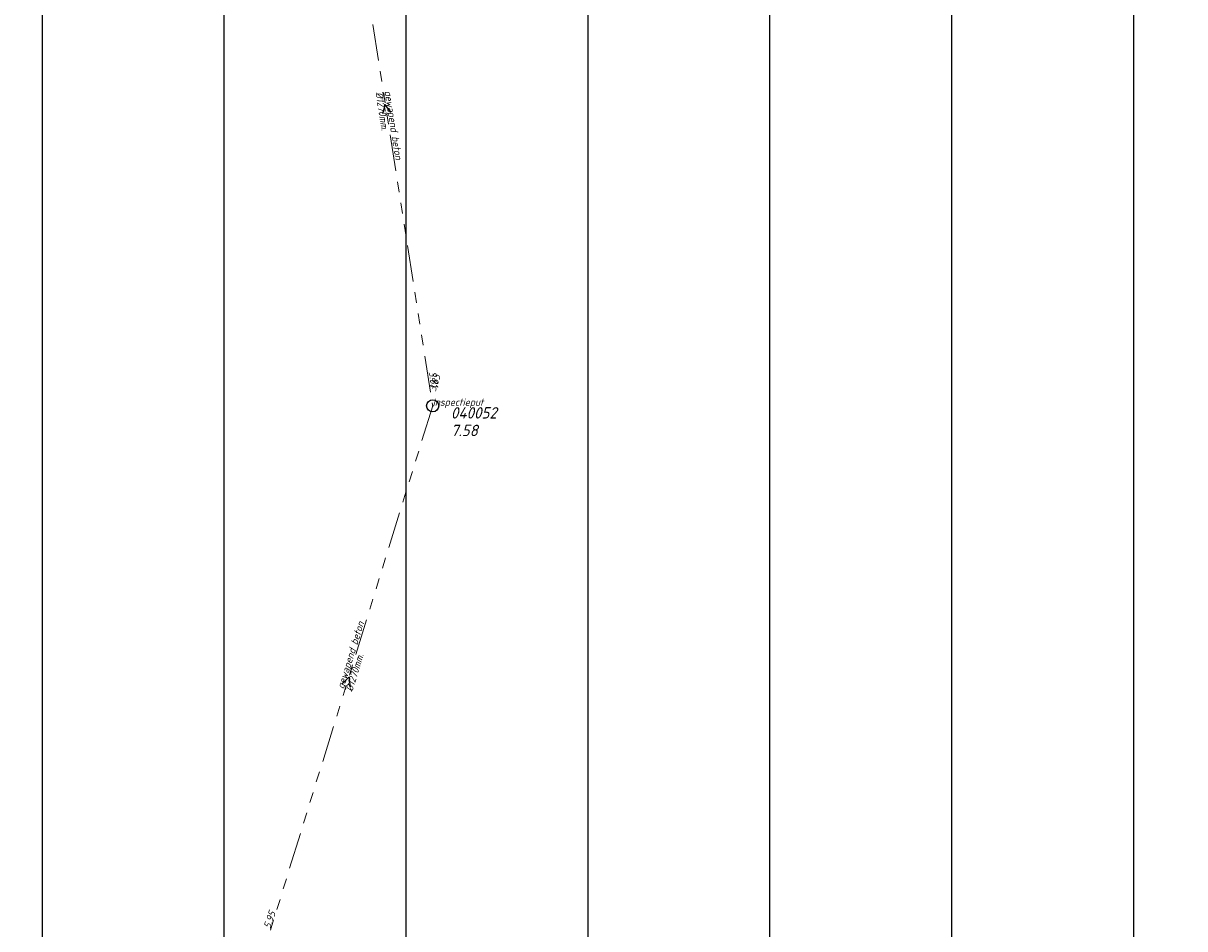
# Model space of a CAD drawing. Extents: x 148869 to 161638, y 453607 to 469810.
# Tile 116 of 256: x 152546 to 152737, y 462586 to 462735. Entities that reach past the tile are written whole.
import ezdxf

# ---------------------------------------------------------------- set-up
doc = ezdxf.new("R2010")
doc.units = 0
doc.header["$PDMODE"] = 32
doc.header["$PDSIZE"] = 2
doc.linetypes.add('RI-GWA', pattern=[18.45, 6, -1.8, 1.75, -1.8, 1.75, -1.8, 1.75, -1.8])
doc.layers.get('0').update_dxf_attribs({"linetype": 'CONTINUOUS'})
doc.layers.get('DEFPOINTS').update_dxf_attribs({"linetype": 'CONTINUOUS'})
doc.layers.add('2024 hatch', color=160, linetype='CONTINUOUS')
for name, color, linetype, lineweight in [('B-OI-RI-GWA-MATERIAAL-T18', 10, 'CONTINUOUS', 18), ('B-OI-RI-GWA-PUTDEKSELHOOGTE-T25', 10, 'CONTINUOUS', 25), ('B-OI-RI-GWA_BOB-T18', 10, 'CONTINUOUS', 18), ('B-OI-RI-GWA_DIAMETER-T18', 10, 'CONTINUOUS', 18), ('B-OI-RI-GWA_PUTNUMMER-T18', 10, 'CONTINUOUS', 18), ('B-OI-RI-GWA_RIOOLPUT-S', 10, 'CONTINUOUS', 25), ('B-OI-RI-GWA_TRANSPORTLEIDING-G', 10, 'RI-GWA', 18), ('B-OI-RI-HWA-BOB-T18', 150, 'CONTINUOUS', 18), ('B-OI-RI-STROOMRICHTING-S', 252, 'CONTINUOUS', 25)]:
    doc.layers.add(name, color=color, linetype=linetype, lineweight=lineweight)
doc.styles.add('NLCS-ISO-M500-T18_CURSIEF', font='NLCS-ISO.ttf', dxfattribs={"oblique": 15, "height": 0.9})
doc.styles.add('NLCS-ISO-M750-T25_CURSIEF', font='NLCS-ISO.ttf', dxfattribs={"oblique": 15, "height": 1.875})

# ---------------------------------------------------------------- blocks, each defined once
blk = doc.blocks.new('ACMAP_ANN_TEMPLATE_hwa-nap-l')
at = {"color": 0, "linetype": 'ByBlock', "style": 'NLCS-ISO-M500-T18_CURSIEF', "oblique": 15}
blk.add_attdef('hwa-nap-l', (3.3, 0.2), '', height=1.2, dxfattribs=at)
blk = doc.blocks.new('ACMAP_ANN_TEMPLATE_gwa-diam')
at = {"color": 0, "linetype": 'ByBlock', "style": 'NLCS-ISO-M500-T18_CURSIEF', "oblique": 15}
blk.add_attdef('gwa-diam', (-2.2, -1.3), '', height=1.2, dxfattribs=at)
blk = doc.blocks.new('ACMAP_ANN_TEMPLATE_gwa-materiaal')
at = {"color": 0, "linetype": 'ByBlock', "style": 'NLCS-ISO-M500-T18_CURSIEF', "oblique": 15}
blk.add_attdef('gwa-mat', (-2.2, 0.2), '', height=1.2, dxfattribs=at)
blk = doc.blocks.new('ACMAP_ANN_TEMPLATE_gwa-nap-l')
at = {"color": 0, "linetype": 'ByBlock', "style": 'NLCS-ISO-M500-T18_CURSIEF', "oblique": 15}
blk.add_attdef('gwa-nap-l', (2.3, 0.2), '', height=1.2, dxfattribs=at)
blk = doc.blocks.new('ACMAP_ANN_TEMPLATE_gwa-nap-r')
at = {"color": 0, "linetype": 'ByBlock', "style": 'NLCS-ISO-M500-T18_CURSIEF', "oblique": 15}
blk.add_attdef('gwa-nap-r', (-5.6, 0.2), '', height=1.2, dxfattribs=at)
blk = doc.blocks.new('ACMAP_ANN_TEMPLATE_gwa-puth')
at = {"color": 0, "linetype": 'ByBlock', "style": 'NLCS-ISO-M750-T25_CURSIEF', "oblique": 15}
blk.add_attdef('gwa-puth', (3, -5), '', height=1.88, dxfattribs=at)
blk = doc.blocks.new('ACMAP_ANN_TEMPLATE_gwa-putnr')
at = {"color": 0, "linetype": 'ByBlock', "style": 'NLCS-ISO-M750-T25_CURSIEF', "oblique": 15}
blk.add_attdef('gwa-putnr', (3, -2.1), '', height=1.88, dxfattribs=at)
blk = doc.blocks.new('ACMAP_ANN_TEMPLATE_type knoop')
at = {"layer": 'DEFPOINTS', "style": 'NLCS-ISO-M500-T18_CURSIEF', "oblique": 15}
blk.add_attdef('type_knoop', (0, 0), '', height=1.2, dxfattribs=at)

msp = doc.modelspace()

# ---------------------------------------------------------------- hatches: boundary and pattern name
at = {"layer": '2024 hatch'}
h = msp.add_hatch(dxfattribs=at)
h.set_pattern_fill('ANSI31', color=256, scale=29.988, angle=45)
h.set_pattern_definition([(90, (0, 0), (-29.988, 0), [])])
h.paths.add_polyline_path([(153060.97, 462471.33), (152787.39, 462332.45), (152683.96, 462314.58), (152571.59, 462395.32), (152563.82, 462406.18), (152398.44, 462422.66), (152151.13, 462555.77), (152130.97, 462967.46), (151963.51, 463060.43), (151619.43, 463158.93), (151635.54, 463357.09), (152009.16, 463977.93), (152157.72, 463944.62), (152280.12, 463919.12), (152508.66, 464143.59), (152698.68, 463896.62), (152536.72, 463732.43), (152656.87, 463588.89), (152658.63, 463316.61), (152691.32, 463187.08), (152688.32, 463085.82), (152689.17, 463075.64), (152721.38, 462998.51), (152757.48, 462725.88), (152775.44, 462698.77), (152933.57, 462680.1)])

# ---------------------------------------------------------------- linework, layer by layer
at = {"layer": 'B-OI-RI-GWA_RIOOLPUT-S', "color": 251}
msp.add_point((152613.32, 462671.88), dxfattribs=at)
at = {"layer": 'B-OI-RI-GWA_TRANSPORTLEIDING-G', "color": 251}
for p, q in [((152597.7, 462771.2), (152613.32, 462671.88)), ((152613.32, 462671.88), (152585.64, 462582.43))]:
    msp.add_line(p, q, dxfattribs=at)
at = {"layer": 'B-OI-RI-STROOMRICHTING-S', "color": 251}
for points in [[(152606.43, 462720.23), (152605.51, 462721.54), (152605.02, 462720.01)], [(152598.36, 462625.99), (152599.48, 462627.16), (152599.73, 462625.57)]]:
    msp.add_lwpolyline(points, dxfattribs=at)

# ---------------------------------------------------------------- block references
at = {"layer": 'B-OI-RI-GWA-MATERIAAL-T18', "color": 251}
for p, rotation in [((152605.51, 462721.54), 278.937667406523), ((152599.48, 462627.16), 72.80549492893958)]:
    msp.add_blockref('ACMAP_ANN_TEMPLATE_gwa-materiaal', p, dxfattribs=dict(at, rotation=rotation)).add_auto_attribs({'gwa-mat': 'gewapend beton'})
at = {"layer": 'B-OI-RI-GWA-PUTDEKSELHOOGTE-T25', "color": 251}
msp.add_blockref('ACMAP_ANN_TEMPLATE_gwa-puth', (152613.32, 462671.88), dxfattribs=at).add_auto_attribs({'gwa-puth': '7.58'})
at = {"layer": 'B-OI-RI-GWA_BOB-T18', "color": 251}
for name, rotation, values in [('ACMAP_ANN_TEMPLATE_gwa-nap-r', 278.937667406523, {'gwa-nap-r': '3.81'}), ('ACMAP_ANN_TEMPLATE_gwa-nap-l', 72.80549492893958, {'gwa-nap-l': '3.83'})]:
    msp.add_blockref(name, (152613.32, 462671.88), dxfattribs=dict(at, rotation=rotation)).add_auto_attribs(values)
at = {"layer": 'B-OI-RI-GWA_DIAMETER-T18', "color": 251}
for p, rotation in [((152605.51, 462721.54), 278.937667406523), ((152599.48, 462627.16), 72.80549492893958)]:
    msp.add_blockref('ACMAP_ANN_TEMPLATE_gwa-diam', p, dxfattribs=dict(at, rotation=rotation)).add_auto_attribs({'gwa-diam': '%%c1270mm.'})
at = {"layer": 'B-OI-RI-GWA_PUTNUMMER-T18', "color": 251}
msp.add_blockref('ACMAP_ANN_TEMPLATE_gwa-putnr', (152613.32, 462671.88), dxfattribs=at).add_auto_attribs({'gwa-putnr': '040052'})
at = {"layer": 'B-OI-RI-HWA-BOB-T18', "color": 251, "rotation": 71.02050483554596}
msp.add_blockref('ACMAP_ANN_TEMPLATE_hwa-nap-l', (152585.64, 462582.43), dxfattribs=at).add_auto_attribs({'hwa-nap-l': '5.95'})
at = {"layer": 'DEFPOINTS'}
msp.add_blockref('ACMAP_ANN_TEMPLATE_type knoop', (152613.32, 462671.88), dxfattribs=at).add_auto_attribs({'type_knoop': 'inspectieput'})

doc.saveas('drawing.dxf')
